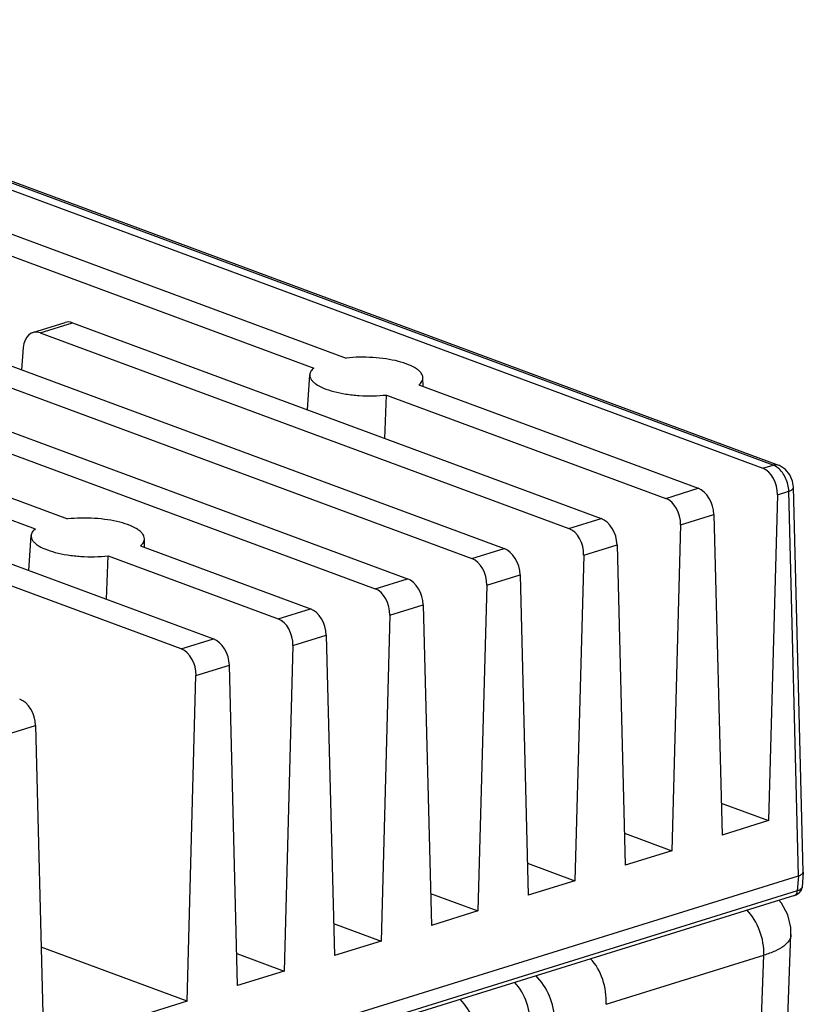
# Model space of a CAD drawing. Header units: millimetres. Extents: x 773 to 1664, y 340 to 970.
# Tile 44 of 60: x 1391 to 1425, y 772 to 815. Entities that reach past the tile are written whole.
import ezdxf

# ---------------------------------------------------------------- set-up
doc = ezdxf.new("R2010")
doc.units = ezdxf.units.MM
doc.header["$LTSCALE"] = 46.2
doc.layers.get('0').update_dxf_attribs({"linetype": 'CONTINUOUS'})

msp = doc.modelspace()

# ---------------------------------------------------------------- linework, layer by layer
at = {"linetype": 'Continuous'}
for p, q in [((1370.449, 815.002), (1423.539, 795.337)), ((1423.996, 795.48), (1370.906, 815.144)), ((1371.137, 815.143), (1424.229, 795.478)), ((1354.768, 810.125), (1407.858, 790.46)), ((1353.343, 809.681), (1406.433, 790.017)), ((1383.132, 808.361), (1405.154, 800.204)), ((1381.707, 807.918), (1403.728, 799.761)), ((1346.215, 807.465), (1399.305, 787.8)), ((1391.33, 801.333), (1392.761, 801.778)), ((1391.655, 801.319), (1393.081, 801.762)), ((1393.081, 801.762), (1416.411, 793.121)), ((1391.655, 801.319), (1414.986, 792.677)), ((1387.572, 800.888), (1412.135, 791.791)), ((1386.147, 800.445), (1410.709, 791.347)), ((1390.906, 800.664), (1390.828, 799.682)), ((1403.449, 797.922), (1403.549, 799.466)), ((1408.55, 798.946), (1408.546, 799.331)), ((1408.366, 799.015), (1420.688, 794.451)), ((1378.643, 798.368), (1392.863, 793.1)), ((1406.87, 796.655), (1406.94, 798.571)), ((1406.871, 796.654), (1406.94, 798.571)), ((1406.94, 798.571), (1419.262, 794.007)), ((1377.217, 797.924), (1391.438, 792.657)), ((1397.879, 787.357), (1374.488, 796.021)), ((1423.539, 795.337), (1423.996, 795.48)), ((1419.262, 794.007), (1420.688, 794.451)), ((1425.329, 777.511), (1424.899, 794.497)), ((1424.191, 794.163), (1423.801, 779.779)), ((1424.191, 794.163), (1424.688, 794.318)), ((1425.118, 777.342), (1424.688, 794.318)), ((1414.986, 792.677), (1416.411, 793.121)), ((1419.914, 792.833), (1421.388, 793.292)), ((1421.388, 793.292), (1421.747, 779.14)), ((1419.914, 792.833), (1419.525, 778.449)), ((1391.159, 790.818), (1391.258, 792.362)), ((1396.26, 791.842), (1396.256, 792.227)), ((1396.075, 791.911), (1403.582, 789.13)), ((1410.709, 791.347), (1412.135, 791.791)), ((1415.638, 791.503), (1417.111, 791.961)), ((1417.111, 791.961), (1417.47, 777.81)), ((1394.58, 789.55), (1394.65, 791.467)), ((1394.58, 789.55), (1394.65, 791.467)), ((1394.65, 791.467), (1402.156, 788.687)), ((1415.638, 791.503), (1415.248, 777.119)), ((1406.433, 790.017), (1407.858, 790.46)), ((1411.361, 790.173), (1412.835, 790.631)), ((1412.835, 790.631), (1413.193, 776.48)), ((1411.361, 790.173), (1410.971, 775.789)), ((1402.156, 788.687), (1403.582, 789.13)), ((1407.085, 788.843), (1408.558, 789.301)), ((1408.558, 789.301), (1408.917, 775.15)), ((1407.085, 788.843), (1406.695, 774.459)), ((1402.808, 787.513), (1404.281, 787.971)), ((1404.281, 787.971), (1404.64, 773.82)), ((1397.879, 787.357), (1399.305, 787.8)), ((1402.808, 787.513), (1402.418, 773.129)), ((1398.531, 786.183), (1400.005, 786.641)), ((1400.364, 772.49), (1400.005, 786.641)), ((1398.142, 771.799), (1398.531, 786.183)), ((1389.978, 783.523), (1391.452, 783.981)), ((1391.452, 783.981), (1391.81, 769.829)), ((1421.711, 780.553), (1423.801, 779.779)), ((1423.801, 779.779), (1421.747, 779.14)), ((1417.434, 779.223), (1419.525, 778.449)), ((1419.525, 778.449), (1417.47, 777.81)), ((1413.158, 777.893), (1415.248, 777.119)), ((1425.329, 777.503), (1425.276, 776.832)), ((1425.329, 777.503), (1425.329, 777.511)), ((1377.658, 762.582), (1425.118, 777.342)), ((1415.248, 777.119), (1413.193, 776.48)), ((1425.118, 777.342), (1425.065, 776.676)), ((1425.065, 776.676), (1377.64, 761.926)), ((1408.881, 776.563), (1410.971, 775.789)), ((1424.944, 776.477), (1377.519, 761.727)), ((1410.971, 775.789), (1408.917, 775.15)), ((1404.604, 775.233), (1406.695, 774.459)), ((1406.695, 774.459), (1404.64, 773.82)), ((1424.036, 754.068), (1424.786, 774.743)), ((1398.142, 771.799), (1391.7, 774.184)), ((1400.328, 773.903), (1402.418, 773.129)), ((1416.626, 771.667), (1423.592, 773.833)), ((1422.841, 753.142), (1423.592, 773.833)), ((1402.418, 773.129), (1400.364, 772.49)), ((1398.142, 771.799), (1391.81, 769.829))]:
    msp.add_line(p, q, dxfattribs=at)
for points in [[(1424.899, 794.496), (1424.858, 794.76), (1424.733, 795.049), (1424.537, 795.289), (1424.286, 795.454), (1424.229, 795.478)], [(1424.943, 776.477), (1425.01, 776.501), (1425.15, 776.587), (1425.243, 776.709), (1425.276, 776.832)], [(1424.786, 774.742), (1424.775, 775.059), (1424.641, 775.621), (1424.365, 776.14), (1424.254, 776.262)]]:
    msp.add_lwpolyline(points, dxfattribs=at)
for centre, major_axis, ratio, start_param, end_param in [((1393.08, 800.83), (-0.336, 0.943), 0.652945, -0.499994, -0.026416), ((1391.605, 800.371), (-0.256, 0.967), 0.676662, -0.444608, 1.091282), ((1423.489, 794.39), (-0.256, 0.967), 0.676662, -1.980498, -0.444608), ((1420.687, 793.518), (-0.336, 0.943), 0.652945, -2.035884, -0.499994), ((1419.212, 793.06), (-0.256, 0.967), 0.676662, -1.980498, -0.444608), ((1416.411, 792.188), (-0.336, 0.943), 0.652945, -2.035884, -0.499994), ((1414.935, 791.73), (-0.256, 0.967), 0.676662, -1.980498, -0.444608), ((1412.134, 790.858), (-0.336, 0.943), 0.652945, -2.035884, -0.499994), ((1410.659, 790.399), (-0.256, 0.967), 0.676662, -1.980498, -0.444608), ((1407.858, 789.528), (-0.336, 0.943), 0.652945, -2.035884, -0.499994), ((1406.382, 789.069), (-0.256, 0.967), 0.676662, -1.980498, -0.444608), ((1403.581, 788.198), (-0.336, 0.943), 0.652945, -2.035884, -0.499994), ((1402.106, 787.739), (-0.256, 0.967), 0.676662, -1.980498, -0.444608), ((1399.304, 786.868), (-0.336, 0.943), 0.652945, -2.035884, -0.499994), ((1397.829, 786.409), (-0.256, 0.967), 0.676662, -1.980498, -0.444608), ((1390.751, 784.208), (-0.336, 0.943), 0.652945, -2.035884, -0.499994), ((1415.225, 772.186), (-0.469, 1.947), 0.681741, -1.999973, -0.873278), ((1411.875, 771.144), (-0.469, 1.947), 0.681741, -1.999973, -0.873276), ((1412.951, 771.479), (-0.708, 1.873), 0.646258, -2.083049, -0.956352), ((1409.601, 770.437), (-0.708, 1.873), 0.646258, -2.083049, -0.95635)]:
    msp.add_ellipse(centre, major_axis=major_axis, ratio=ratio, start_param=start_param, end_param=end_param, dxfattribs=at)
for points, knots in [([(1408.546, 799.331), (1408.546, 799.404), (1408.495, 799.521), (1408.378, 799.644), (1408.197, 799.782), (1407.888, 799.931), (1407.44, 800.071), (1406.913, 800.174), (1406.337, 800.235), (1405.744, 800.248), (1405.348, 800.225), (1405.154, 800.204)], [0, 0, 0, 0, 0.05914, 0.09572, 0.138422, 0.243042, 0.371667, 0.519166, 0.678464, 0.841546, 1, 1, 1, 1]), ([(1403.728, 799.761), (1403.679, 799.72), (1403.594, 799.635), (1403.552, 799.519), (1403.549, 799.466)], [0, 0, 0, 0, 0.548239, 1, 1, 1, 1]), ([(1403.549, 799.466), (1403.546, 799.431), (1403.556, 799.357), (1403.609, 799.25), (1403.698, 799.148), (1403.875, 799.007), (1404.181, 798.855), (1404.629, 798.711), (1405.16, 798.604), (1405.742, 798.542), (1406.343, 798.527), (1406.744, 798.55), (1406.94, 798.571)], [0, 0, 0, 0, 0.028237, 0.059165, 0.094987, 0.136924, 0.24037, 0.368529, 0.516259, 0.676325, 0.840465, 1, 1, 1, 1]), ([(1408.366, 799.015), (1408.419, 799.058), (1408.508, 799.149), (1408.547, 799.275), (1408.546, 799.331)], [0, 0, 0, 0, 0.549405, 1, 1, 1, 1]), ([(1423.996, 795.48), (1424.016, 795.486), (1424.092, 795.504), (1424.174, 795.498), (1424.228, 795.478)], [0, 0, 0, 0, 0.264498, 1, 1, 1, 1]), ([(1424.208, 795.357), (1424.191, 795.371), (1424.125, 795.419), (1424.053, 795.459), (1423.996, 795.48)], [0, 0, 0, 0, 0.262943, 1, 1, 1, 1]), ([(1424.688, 794.318), (1424.684, 794.518), (1424.59, 794.908), (1424.356, 795.239), (1424.208, 795.357)], [0, 0, 0, 0, 0.513585, 1, 1, 1, 1]), ([(1424.688, 794.318), (1424.719, 794.329), (1424.774, 794.352), (1424.855, 794.401), (1424.9, 794.46), (1424.899, 794.496)], [0, 0, 0, 0, 0.341792, 0.620236, 1, 1, 1, 1]), ([(1396.256, 792.227), (1396.255, 792.3), (1396.205, 792.417), (1396.088, 792.54), (1395.906, 792.678), (1395.598, 792.827), (1395.15, 792.967), (1394.622, 793.07), (1394.046, 793.131), (1393.453, 793.144), (1393.057, 793.121), (1392.863, 793.1)], [0, 0, 0, 0, 0.05914, 0.09572, 0.138422, 0.243042, 0.371667, 0.519166, 0.678464, 0.841546, 1, 1, 1, 1]), ([(1391.438, 792.657), (1391.388, 792.616), (1391.304, 792.531), (1391.261, 792.415), (1391.258, 792.362)], [0, 0, 0, 0, 0.548239, 1, 1, 1, 1]), ([(1391.258, 792.362), (1391.256, 792.327), (1391.265, 792.253), (1391.318, 792.146), (1391.407, 792.043), (1391.584, 791.903), (1391.89, 791.75), (1392.339, 791.607), (1392.87, 791.5), (1393.452, 791.438), (1394.052, 791.423), (1394.453, 791.446), (1394.65, 791.467)], [0, 0, 0, 0, 0.028237, 0.059165, 0.094987, 0.136924, 0.24037, 0.368529, 0.516259, 0.676325, 0.840465, 1, 1, 1, 1]), ([(1396.075, 791.911), (1396.128, 791.954), (1396.217, 792.045), (1396.256, 792.171), (1396.256, 792.227)], [0, 0, 0, 0, 0.549405, 1, 1, 1, 1]), ([(1425.118, 777.342), (1425.148, 777.352), (1425.201, 777.372), (1425.28, 777.415), (1425.326, 777.467), (1425.329, 777.503)], [0, 0, 0, 0, 0.338041, 0.615482, 1, 1, 1, 1]), ([(1424.944, 776.477), (1424.979, 776.488), (1425.045, 776.548), (1425.062, 776.631), (1425.065, 776.676)], [0, 0, 0, 0, 0.448457, 1, 1, 1, 1]), ([(1425.268, 776.802), (1425.254, 776.772), (1425.187, 776.717), (1425.111, 776.689), (1425.065, 776.676)], [0, 0, 0, 0, 0.405296, 1, 1, 1, 1]), ([(1423.592, 773.833), (1423.602, 774.202), (1423.466, 774.936), (1423.082, 775.579), (1422.831, 775.835)], [0, 0, 0, 0, 0.507289, 1, 1, 1, 1]), ([(1424.786, 774.742), (1424.783, 774.651), (1424.707, 774.45), (1424.449, 774.208), (1424.067, 773.994), (1423.762, 773.885), (1423.592, 773.833)], [0, 0, 0, 0, 0.172549, 0.386783, 0.661805, 1, 1, 1, 1])]:
    msp.add_open_spline(points, degree=3, knots=knots, dxfattribs=at)
msp.add_open_spline([(1425.275, 776.832), (1425.275, 776.821), (1425.272, 776.811), (1425.268, 776.802)], degree=3, dxfattribs=at)

doc.saveas('drawing.dxf')
